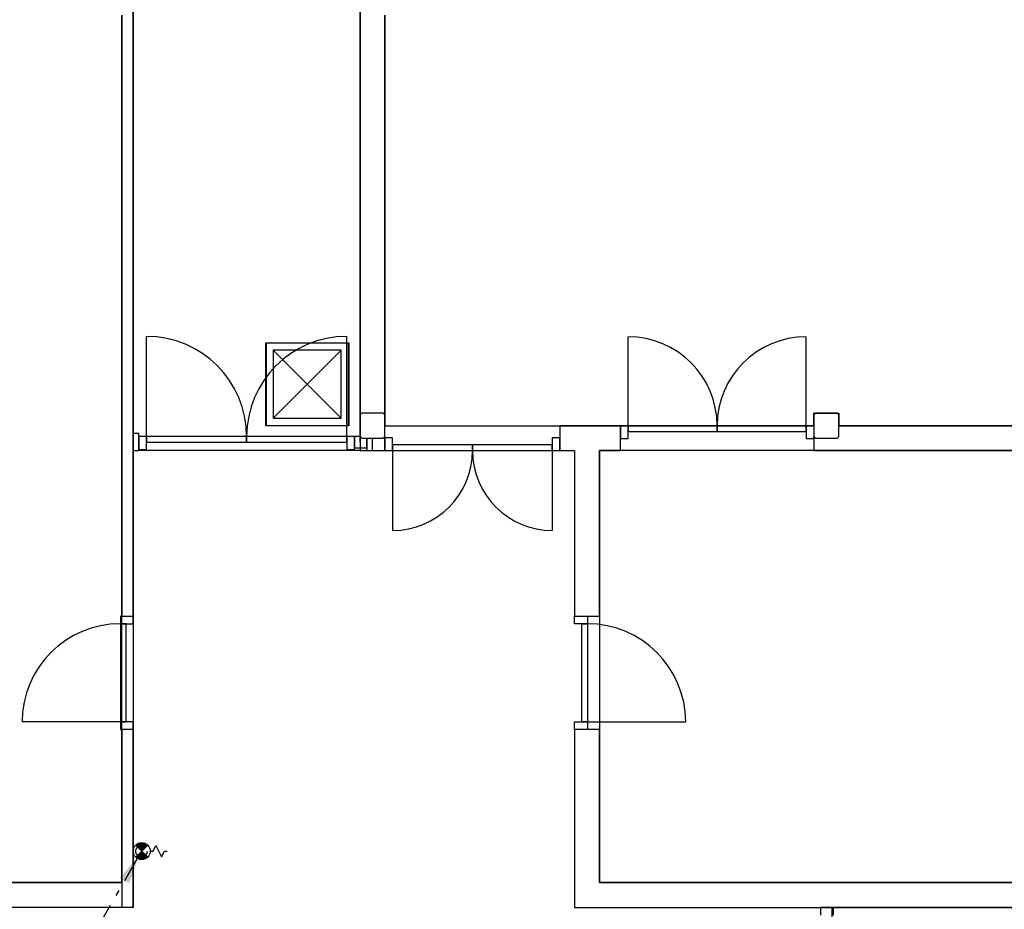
# Model space of a CAD drawing. Header units: millimetres. Extents: x -110 to 230337154, y -20 to 1103899040.
# Tile 34 of 58: x 115170566 to 115179245, y 551945436 to 551953283. Entities that reach past the tile are written whole.
import ezdxf

# ---------------------------------------------------------------- set-up
doc = ezdxf.new("R2010")
doc.units = ezdxf.units.MM
doc.header["$LTSCALE"] = 50
doc.linetypes.add('2322109', pattern=[10, 5, -2, 1, -2])
doc.linetypes.add('2322109_a', pattern=[10, 5, -2, 1, -2])
doc.layers.get('0').update_dxf_attribs({"lineweight": 5})
doc.layers.add('ONDERLEGGER BOUWKUNDIG', color=7, linetype='Continuous')
doc.layers.add('WL531---', color=5, linetype='2322109')
doc.styles.add('DVD_VBC_Arial', font='arial.ttf')
doc.styles.add('STABICAD-018', font='ISOCP.SHX', dxfattribs={"height": 90})

# ---------------------------------------------------------------- blocks, each defined once
blk = doc.blocks.new('PI_SYM064')
at = {"color": 0, "linetype": 'Continuous'}
for p, q in [((-1, 2.5), (1, 3.5)), ((0, 4), (0, 4.5)), ((1, 3.5), (0, 4)), ((0, 2), (-1, 2.5)), ((0, 1.5), (0, 2)), ((1.06, -1.06), (-1.06, 1.06)), ((-1.06, -1.06), (1.06, 1.06))]:
    blk.add_line(p, q, dxfattribs=at)
at = {"color": 0, "linetype": 'Continuous', "const_width": 1.5}
for points in [[(-0.53, 0.53, 0.414214), (-0.53, -0.53, 1)], [(0.53, 0.53, -0.414214), (0.53, -0.53, -1)]]:
    blk.add_lwpolyline(points, format="xyb", dxfattribs=at)
at = {"color": 0, "linetype": 'Continuous'}
blk.add_circle((0, 0), 1.5, dxfattribs=at)
blk = doc.blocks.new('*U332')
at = {"linetype": '2322109'}
blk.add_hatch(color=2, dxfattribs=at).paths.add_polyline_path([(-25, -43.3), (-106.7, -284.8), (-193.3, -234.8)], flags=0)
at = {"color": 0, "linetype": '2322109'}
blk.add_line((0, 0), (0, 0, 1), dxfattribs=at)
at = {"color": 2, "linetype": '2322109_a'}
blk.add_line((-25, -43.3, 1), (-675, -1169.1, 1), dxfattribs=at)
at = {"color": 2, "linetype": '2322109'}
blk.add_circle((0, 0, 1), 50, dxfattribs=at)
at = {"color": 2}
for tag, p, style in [('CODE', (0, 100), 'STABICAD-018'), ('SECTIONCODE', (150, 150), 'DVD_VBC_Arial'), ('POSITIONCODE', (150, 150), 'DVD_VBC_Arial'), ('FLOORCODE', (0, 0, -50), 'STABICAD-018')]:
    blk.add_attdef(tag, p, '', height=1.2, dxfattribs=dict(at, style=style))

msp = doc.modelspace()

# ---------------------------------------------------------------- linework, layer by layer
at = {"layer": 'ONDERLEGGER BOUWKUNDIG'}
for p, q in [((115171567, 551948022), (115171567, 551953702)), ((115173566, 551953702), (115173566, 551949797)), ((115171567, 551953512), (115171567, 551945452)), ((115173566, 551949557), (115173566, 551953512)), ((115171467, 551953322), (115171467, 551948022)), ((115171467, 551945672), (115171467, 551953322)), ((115173786, 551949797), (115173786, 551953322)), ((115173786, 551953322), (115173786, 551949702)), ((115171684, 551949607), (115171684, 551950489.5)), ((115173449, 551949607), (115173449, 551950489.5)), ((115175929, 551949702), (115175929, 551950487)), ((115177499, 551949702), (115177499, 551950487)), ((115172736, 551949702), (115172736, 551950432)), ((115172736, 551950432), (115173466, 551950432)), ((115173464, 551950430), (115172738, 551950430)), ((115172738, 551950430), (115172738, 551949704)), ((115172801, 551949767), (115173401, 551950367)), ((115172801, 551950367), (115173401, 551949767)), ((115173401, 551950367), (115172801, 551950367)), ((115172801, 551950367), (115172801, 551949767)), ((115173401, 551949767), (115173401, 551950367)), ((115173464, 551949704), (115173464, 551950430)), ((115173466, 551950432), (115173466, 551949702)), ((115172801, 551949767), (115173401, 551949767)), ((115173581, 551949812), (115173566, 551949797)), ((115173566, 551949797), (115173566, 551949607)), ((115173771, 551949812), (115173581, 551949812)), ((115173786, 551949797), (115173771, 551949812)), ((115173786, 551949607), (115173786, 551949797)), ((115177581, 551949812), (115177566, 551949797)), ((115177566, 551949702), (115177566, 551949812)), ((115177566, 551949812), (115177786, 551949812)), ((115177566, 551949797), (115177566, 551949607)), ((115177771, 551949812), (115177581, 551949812)), ((115177786, 551949797), (115177771, 551949812)), ((115177786, 551949812), (115177786, 551949702)), ((115177786, 551949607), (115177786, 551949797)), ((115173466, 551949702), (115172736, 551949702)), ((115172738, 551949704), (115173464, 551949704)), ((115173786, 551949702), (115177566, 551949702)), ((115175862, 551949702), (115175328, 551949702)), ((115175328, 551949702), (115175328, 551949482)), ((115175862, 551949482), (115175862, 551949702)), ((115175929, 551949702), (115175862, 551949702)), ((115175862, 551949702), (115175862, 551949588)), ((115176714, 551949702), (115175929, 551949702)), ((115175929, 551949702), (115175929, 551949652)), ((115175929, 551949588), (115175929, 551949702)), ((115176714, 551949652), (115176714, 551949702)), ((115177499, 551949702), (115176714, 551949702)), ((115176714, 551949702), (115176714, 551949652)), ((115177499, 551949652), (115177499, 551949702)), ((115177566, 551949702), (115177499, 551949702)), ((115177499, 551949702), (115177499, 551949588)), ((115181566, 551949702), (115177786, 551949702)), ((115177786, 551949702), (115181566, 551949702)), ((115171684, 551949607), (115171617, 551949607)), ((115171617, 551949607), (115171617, 551949493)), ((115172566.5, 551949607), (115171684, 551949607)), ((115171684, 551949607), (115171684, 551949557)), ((115171684, 551949493), (115171684, 551949607)), ((115172566.5, 551949557), (115172566.5, 551949607)), ((115173449, 551949607), (115172566.5, 551949607)), ((115172566.5, 551949607), (115172566.5, 551949557)), ((115173449, 551949557), (115173449, 551949607)), ((115173516, 551949607), (115173449, 551949607)), ((115173449, 551949607), (115173449, 551949493)), ((115173566, 551949607), (115173516, 551949607)), ((115173516, 551949607), (115173516, 551949507)), ((115173516, 551949493), (115173516, 551949607)), ((115173566, 551949607), (115173581, 551949592)), ((115173566, 551949607), (115173566, 551949482)), ((115173581, 551949592), (115173771, 551949592)), ((115173626, 551949592), (115173626, 551949482)), ((115173626, 551949507), (115173626, 551949592)), ((115173676, 551949482), (115173676, 551949592)), ((115173771, 551949592), (115173786, 551949607)), ((115173786, 551949482), (115173786, 551949607)), ((115173853, 551949596), (115173786, 551949596)), ((115173786, 551949596), (115173786, 551949482)), ((115173853, 551949482), (115173853, 551949596)), ((115175328, 551949596), (115175261, 551949596)), ((115175261, 551949596), (115175261, 551949482)), ((115175328, 551949482), (115175328, 551949596)), ((115175862, 551949588), (115175929, 551949588)), ((115175929, 551949652), (115176714, 551949652)), ((115176714, 551949652), (115177499, 551949652)), ((115177499, 551949588), (115177566, 551949588)), ((115177566, 551949607), (115177581, 551949592)), ((115177566, 551949607), (115177566, 551949482)), ((115177566, 551949588), (115177566, 551949607)), ((115177581, 551949592), (115177771, 551949592)), ((115177771, 551949592), (115177786, 551949607)), ((115171617, 551949493), (115171684, 551949493)), ((115171684, 551949557), (115172566.5, 551949557)), ((115172566.5, 551949557), (115173449, 551949557)), ((115173449, 551949493), (115173516, 551949493)), ((115173516, 551949507), (115173626, 551949507)), ((115174557, 551949532), (115173853, 551949532)), ((115173853, 551949532), (115173853, 551949482)), ((115175261, 551949532), (115174557, 551949532)), ((115174557, 551949532), (115174557, 551949482)), ((115174557, 551949482), (115174557, 551949532)), ((115175261, 551949482), (115175261, 551949532)), ((115173566, 551949482), (115171617, 551949482)), ((115173566, 551949482), (115173786, 551949482)), ((115173626, 551949482), (115173676, 551949482)), ((115173786, 551949482), (115173853, 551949482)), ((115173853, 551949482), (115173853, 551948778)), ((115173853, 551949482), (115174557, 551949482)), ((115174557, 551949482), (115175261, 551949482)), ((115175261, 551949482), (115175261, 551948778)), ((115175261, 551949482), (115175328, 551949482)), ((115175328, 551949482), (115175457, 551949482)), ((115175457, 551949482), (115175457, 551948022)), ((115175677, 551948022), (115175677, 551949482)), ((115175677, 551949482), (115175862, 551949482)), ((115180313, 551949482), (115175677, 551949482)), ((115175677, 551949482), (115175677, 551945672)), ((115177566, 551949482), (115181553, 551949482)), ((115171467, 551948022), (115171453, 551948022)), ((115171453, 551948022), (115171453, 551947955)), ((115171467, 551948022), (115171567, 551948022)), ((115171567, 551947955), (115171567, 551948022)), ((115175457, 551948022), (115175677, 551948022)), ((115175457, 551947955), (115175457, 551948022)), ((115175571, 551948022), (115175571, 551947955)), ((115171453, 551947955), (115171453, 551947089)), ((115171503, 551947955), (115171453, 551947955)), ((115171453, 551947955), (115171567, 551947955)), ((115171503, 551947089), (115171503, 551947955)), ((115175571, 551947955), (115175457, 551947955)), ((115175521, 551947955), (115175571, 551947955)), ((115175521, 551947089), (115175521, 551947955)), ((115175571, 551947955), (115175571, 551947089)), ((115171453, 551947089), (115170587, 551947089)), ((115171453, 551947089), (115171503, 551947089)), ((115171567, 551947089), (115171453, 551947089)), ((115171453, 551947089), (115171453, 551947022)), ((115171567, 551947022), (115171567, 551947089)), ((115175457, 551947089), (115175571, 551947089)), ((115175457, 551947022), (115175457, 551947089)), ((115175571, 551947089), (115175521, 551947089)), ((115175571, 551947089), (115176437, 551947089)), ((115175571, 551947089), (115175571, 551947022)), ((115171453, 551947022), (115171467, 551947022)), ((115171567, 551947022), (115171467, 551947022)), ((115171467, 551947022), (115171467, 551945452)), ((115171567, 551945452), (115171567, 551947022)), ((115175677, 551947022), (115175457, 551947022)), ((115175457, 551947022), (115175457, 551945452)), ((115175677, 551945672), (115175677, 551947022)), ((115171467, 551945672), (115168627, 551945672)), ((115168627, 551945672), (115171467, 551945672)), ((115180313, 551945672), (115175677, 551945672)), ((115175677, 551945672), (115180313, 551945672)), ((115171567, 551945452), (115168527, 551945452)), ((115175457, 551945452), (115180553, 551945452)), ((115177740, 551945452), (115177626, 551945452)), ((115177626, 551945452), (115177626, 551945385)), ((115192556, 551945452), (115177726, 551945452)), ((115177726, 551945452), (115177726, 551943652)), ((115177740, 551945385), (115177740, 551945452))]:
    msp.add_line(p, q, dxfattribs=at)
at = {"layer": 'ONDERLEGGER BOUWKUNDIG', "extrusion": (0, 0, -1)}
for p, q in [((115171617, 551949632), (115171567, 551949632)), ((115171567, 551949632), (115171567, 551949482)), ((115171617, 551949482), (115171617, 551949632)), ((115171567, 551949482), (115171617, 551949482))]:
    msp.add_line(p, q, dxfattribs=at)
at = {"layer": 'ONDERLEGGER BOUWKUNDIG'}
for centre, radius, start, end in [((115171684, 551949607), 882.5, 0, 90), ((115173449, 551949607), 882.5, 90, 180), ((115175929, 551949702), 785, 0, 90), ((115177499, 551949702), 785, 90, 180), ((115173853, 551949482), 704, 270, 0), ((115175261, 551949482), 704, 180, 270), ((115171453, 551947089), 866, 90, 180), ((115175571, 551947089), 866, 0, 90)]:
    msp.add_arc(centre, radius, start, end, dxfattribs=at)

# ---------------------------------------------------------------- block references
at = {"layer": 'WL531---', "color": 2, "linetype": '2322109', "xscale": 50, "yscale": 50, "zscale": 50, "rotation": 270}
msp.add_blockref('PI_SYM064', (115171641.2, 551945949.1), dxfattribs=at)
at = {"layer": 'WL531---', "linetype": '2322109'}
msp.add_blockref('*U332', (115171639.4, 551945947.3, -1), dxfattribs=at)

doc.saveas('drawing.dxf')
